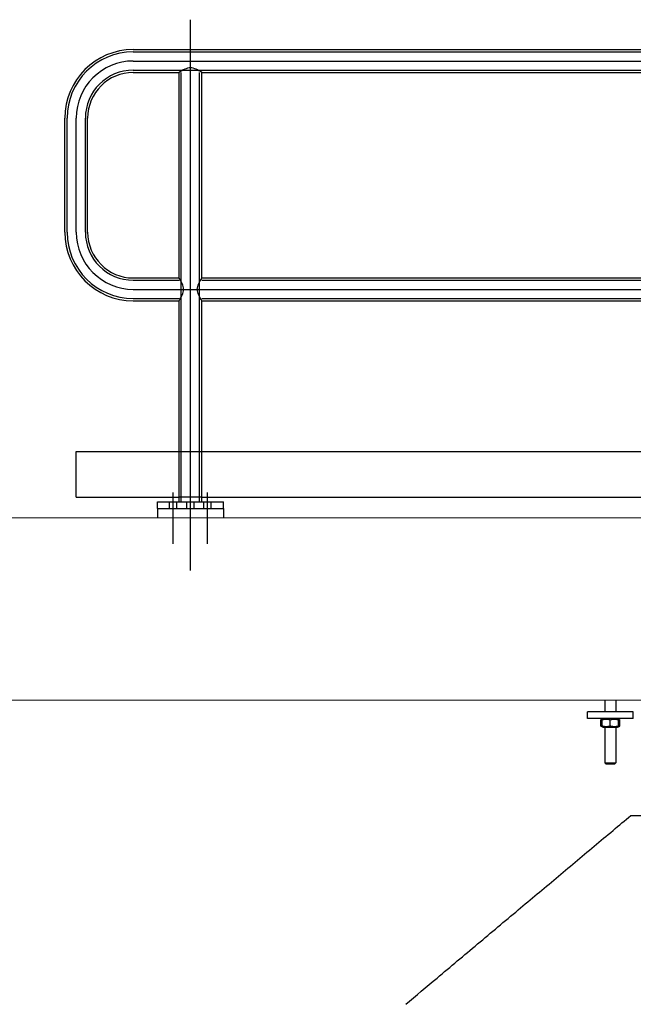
# Model space of a CAD drawing. Extents: x -89225 to 110569, y 13360 to 87647.
# Tile 17 of 256: x 5402 to 6745, y 19609 to 21766. Entities that reach past the tile are written whole.
import ezdxf

# ---------------------------------------------------------------- set-up
doc = ezdxf.new("R2010")
doc.units = 0
doc.layers.add('Beluchtingstank', color=253, linetype='Continuous')
doc.layers.add('INSTALLATIE', color=6, linetype='Continuous')

# ---------------------------------------------------------------- blocks, each defined once
blk = doc.blocks.new('Leuningwerk')
for p, q in [((1099646, -920446.7), (1099646, -919240.6)), ((1099521, -919306.1), (1104271, -919306.1)), ((1099521, -919311.1), (1104271, -919311.1)), ((1099521, -919331.1), (1104271, -919331.1)), ((1099521, -919351.1), (1104271, -919351.1)), ((1099521, -919356.1), (1099621, -919356.1)), ((1099621, -919806.1), (1099621, -919356.1)), ((1099626, -920296.1), (1099626, -919356.1)), ((1099666, -920296.1), (1099666, -919356.1)), ((1099671, -919806.1), (1099671, -919356.1)), ((1099671, -919356.1), (1100746, -919356.1)), ((1099371, -919706.1), (1099371, -919456.1)), ((1099376, -919706.1), (1099376, -919456.1)), ((1099396, -919706.1), (1099396, -919456.1)), ((1099416, -919706.1), (1099416, -919456.1)), ((1099421, -919706.1), (1099421, -919456.1)), ((1099521, -919806.1), (1099621, -919806.1)), ((1099521, -919811.1), (1099621, -919811.1)), ((1099671, -919806.1), (1100746, -919806.1)), ((1099671, -919811.1), (1100749, -919811.1)), ((1099521, -919831.1), (1104271, -919831.1)), ((1099521, -919851.1), (1099621, -919851.1)), ((1099521, -919856.1), (1099621, -919856.1)), ((1099621, -920296.1), (1099621, -919856.1)), ((1099671, -919851.1), (1100749, -919851.1)), ((1099671, -920296.1), (1099671, -919856.1)), ((1099671, -919856.1), (1100746, -919856.1)), ((1099396, -920186.1), (1099621, -920186.1)), ((1099396, -920286.1), (1099396, -920186.1)), ((1099621, -920186.1), (1099671, -920186.1)), ((1099671, -920186.1), (1100746, -920186.1)), ((1099608.5, -920388.2), (1099608.5, -920276.2)), ((1099683.5, -920388.2), (1099683.5, -920276.2)), ((1099396, -920286.1), (1099621, -920286.1)), ((1099573.6, -920296.1), (1099718.5, -920296.1)), ((1099573.6, -920311.1), (1099573.6, -920296.1)), ((1099600.5, -920311.1), (1099600.5, -920296.1)), ((1099616.5, -920311.1), (1099616.5, -920296.1)), ((1099671, -920286.1), (1099621, -920286.1)), ((1099638, -920311.1), (1099638, -920296.1)), ((1099654, -920311.1), (1099654, -920296.1)), ((1099671, -920286.1), (1100746, -920286.1)), ((1099675.5, -920311.1), (1099675.5, -920296.1)), ((1099691.5, -920311.1), (1099691.5, -920296.1)), ((1099718.5, -920311.1), (1099718.5, -920296.1)), ((1099573.6, -920311.1), (1099718.5, -920311.1))]:
    blk.add_line(p, q)
for centre, radius, start, end in [((1099521, -919456.1), 150, 90, 180), ((1099521, -919456.1), 145, 90, 180), ((1099521, -919456.1), 125, 90, 180), ((1099521, -919456.1), 105, 90, 180), ((1099521, -919456.1), 100, 90, 180), ((1099521, -919706.1), 150, 180, 270), ((1099521, -919706.1), 145, 180, 270), ((1099521, -919706.1), 125, 180, 270), ((1099521, -919706.1), 105, 180, 270), ((1099521, -919706.1), 100, 180, 270)]:
    blk.add_arc(centre, radius, start, end)
for points in [[(1099671, -919356.1), (1099646, -919346.1), (1099621, -919356.1)], [(1099621, -919856.1), (1099631, -919831.1), (1099621, -919806.1)], [(1099671, -919856.1), (1099661, -919831.1), (1099671, -919806.1)]]:
    blk.add_spline(points, degree=3)

msp = doc.modelspace()

# ---------------------------------------------------------------- linework, layer by layer
at = {"layer": 'Beluchtingstank', "lineweight": 9}
for p, q in [((11464.7, 20675.1), (2578.1, 20675.1)), ((2349.9, 20275.1), (11164.7, 20275.1))]:
    msp.add_line(p, q, dxfattribs=at)
at = {"layer": 'INSTALLATIE'}
for p, q in [((5703.3, 20695.1), (5703.3, 20675.1)), ((5848.1, 20695.1), (5848.1, 20675.1)), ((6682.7, 20275.1), (6682.7, 20250.1)), ((6706.7, 20275.1), (6706.7, 20250.1)), ((6744.7, 20250.1), (6644.7, 20250.1)), ((6644.7, 20235.1), (6644.7, 20250.1)), ((6744.7, 20235.1), (6744.7, 20250.1)), ((6744.7, 20235.1), (6644.7, 20235.1)), ((6676.7, 20234.1), (6673.9, 20232.5)), ((6673.9, 20218.8), (6673.9, 20232.5)), ((6678.5, 20235.1), (6676.7, 20234.1)), ((6676.7, 20234.1), (6676.7, 20232.5)), ((6676.7, 20218.8), (6676.7, 20232.5)), ((6694.7, 20218.8), (6694.7, 20232.5)), ((6710.9, 20235.1), (6712.7, 20234.1)), ((6712.7, 20234.1), (6715.5, 20232.5)), ((6712.7, 20232.5), (6712.7, 20234.1)), ((6712.7, 20218.8), (6712.7, 20232.5)), ((6715.5, 20218.8), (6715.5, 20232.5)), ((6676.7, 20217.2), (6673.9, 20218.8)), ((6676.7, 20218.8), (6676.7, 20217.2)), ((6678.5, 20216.1), (6676.7, 20217.2)), ((6678.5, 20216.1), (6710.9, 20216.1)), ((6682.7, 20216.1), (6682.7, 20138.1)), ((6706.7, 20216.1), (6706.7, 20138.1)), ((6710.9, 20216.1), (6712.7, 20217.2)), ((6712.7, 20217.2), (6715.5, 20218.8)), ((6712.7, 20217.2), (6712.7, 20218.8)), ((6682.7, 20138.1), (6706.7, 20138.1)), ((6684.7, 20136.1), (6682.7, 20138.1)), ((6684.7, 20136.1), (6704.7, 20136.1)), ((6704.7, 20136.1), (6706.7, 20138.1)), ((6739.7, 20022.9), (7349.7, 20022.9))]:
    msp.add_line(p, q, dxfattribs=at)
for points, knots in [([(6673.9, 20232.5), (6674.1, 20232.6), (6674.3, 20232.7), (6674.6, 20232.8), (6674.8, 20232.9), (6675, 20233.1), (6675.2, 20233.2), (6675.4, 20233.3), (6675.6, 20233.3), (6675.8, 20233.4), (6675.9, 20233.5), (6676.1, 20233.5), (6676.2, 20233.6), (6676.3, 20233.6), (6676.4, 20233.6), (6676.5, 20233.7), (6676.6, 20233.7), (6676.6, 20233.7), (6676.7, 20233.7)], [0, 0, 0, 0, 1.317758, 1.317758, 1.317758, 2.637165, 2.637165, 2.637165, 3.956986, 3.956986, 3.956986, 4.616748, 4.616748, 4.616748, 5.276294, 5.276294, 5.276294, 5.71, 5.71, 5.71, 5.71]), ([(6676.7, 20232.5), (6677.1, 20232.6), (6677.4, 20232.7), (6677.8, 20232.8), (6678.2, 20232.9), (6678.5, 20233.1), (6678.9, 20233.2), (6679.3, 20233.3), (6679.7, 20233.3), (6680, 20233.4), (6680.4, 20233.5), (6680.8, 20233.6), (6681.2, 20233.7), (6681.3, 20233.7), (6681.5, 20233.7), (6681.7, 20233.8), (6681.9, 20233.8), (6682.1, 20233.8), (6682.3, 20233.8), (6682.5, 20233.9), (6682.7, 20233.9), (6682.9, 20233.9), (6683, 20233.9), (6683.2, 20234), (6683.4, 20234), (6683.6, 20234), (6683.8, 20234), (6684, 20234), (6684.2, 20234), (6684.4, 20234.1), (6684.6, 20234.1), (6684.8, 20234.1), (6684.9, 20234.1), (6685.1, 20234.1), (6685.3, 20234.1), (6685.5, 20234.1), (6685.7, 20234.1), (6685.9, 20234.1), (6686.1, 20234.1), (6686.3, 20234.1), (6686.5, 20234.1), (6686.7, 20234.1), (6686.8, 20234.1), (6687, 20234.1), (6687.2, 20234), (6687.4, 20234), (6687.6, 20234), (6687.8, 20234), (6688, 20234), (6688.2, 20234), (6688.4, 20233.9), (6688.6, 20233.9), (6688.7, 20233.9), (6688.9, 20233.9), (6689.1, 20233.8), (6689.3, 20233.8), (6689.5, 20233.8), (6689.7, 20233.8), (6689.9, 20233.7), (6690.1, 20233.7), (6690.3, 20233.7), (6690.4, 20233.6), (6690.6, 20233.6), (6690.8, 20233.6), (6691, 20233.5), (6691.2, 20233.5), (6691.4, 20233.4), (6691.8, 20233.3), (6692.1, 20233.3), (6692.5, 20233.2), (6692.9, 20233.1), (6693.2, 20232.9), (6693.6, 20232.8), (6694, 20232.7), (6694.3, 20232.6), (6694.7, 20232.5)], [0, 0, 0, 0, 1.318722, 1.318722, 1.318722, 2.636959, 2.636959, 2.636959, 3.9544, 3.9544, 3.9544, 5.271114, 5.271114, 5.271114, 5.930011, 5.930011, 5.930011, 6.58963, 6.58963, 6.58963, 7.24981, 7.24981, 7.24981, 7.910388, 7.910388, 7.910388, 8.571205, 8.571205, 8.571205, 9.232104, 9.232104, 9.232104, 9.892934, 9.892934, 9.892934, 10.553554, 10.553554, 10.553554, 11.213831, 11.213831, 11.213831, 11.873648, 11.873648, 11.873648, 12.5329, 12.5329, 12.5329, 13.191507, 13.191507, 13.191507, 13.849853, 13.849853, 13.849853, 14.508492, 14.508492, 14.508492, 15.16745, 15.16745, 15.16745, 15.826719, 15.826719, 15.826719, 16.486265, 16.486265, 16.486265, 17.146028, 17.146028, 17.146028, 18.465848, 18.465848, 18.465848, 19.785255, 19.785255, 19.785255, 21.103014, 21.103014, 21.103014, 21.103014]), ([(6694.7, 20232.5), (6695.1, 20232.6), (6695.4, 20232.7), (6695.8, 20232.8), (6696.2, 20232.9), (6696.5, 20233.1), (6696.9, 20233.2), (6697.3, 20233.3), (6697.7, 20233.3), (6698, 20233.4), (6698.2, 20233.5), (6698.4, 20233.5), (6698.6, 20233.6), (6698.8, 20233.6), (6699, 20233.6), (6699.2, 20233.7), (6699.3, 20233.7), (6699.5, 20233.7), (6699.7, 20233.8), (6699.9, 20233.8), (6700.1, 20233.8), (6700.3, 20233.8), (6700.5, 20233.9), (6700.7, 20233.9), (6700.9, 20233.9), (6701, 20233.9), (6701.2, 20234), (6701.4, 20234), (6701.6, 20234), (6701.8, 20234), (6702, 20234), (6702.2, 20234), (6702.4, 20234.1), (6702.6, 20234.1), (6702.8, 20234.1), (6702.9, 20234.1), (6703.1, 20234.1), (6703.3, 20234.1), (6703.5, 20234.1), (6703.7, 20234.1), (6703.9, 20234.1), (6704.1, 20234.1), (6704.3, 20234.1), (6704.5, 20234.1), (6704.7, 20234.1), (6704.8, 20234.1), (6705, 20234.1), (6705.2, 20234), (6705.4, 20234), (6705.6, 20234), (6705.8, 20234), (6706, 20234), (6706.2, 20234), (6706.4, 20233.9), (6706.6, 20233.9), (6706.7, 20233.9), (6706.9, 20233.9), (6707.1, 20233.8), (6707.3, 20233.8), (6707.5, 20233.8), (6707.7, 20233.8), (6707.9, 20233.7), (6708.1, 20233.7), (6708.3, 20233.7), (6708.6, 20233.6), (6709, 20233.5), (6709.4, 20233.4), (6709.8, 20233.3), (6710.1, 20233.3), (6710.5, 20233.2), (6710.9, 20233.1), (6711.2, 20232.9), (6711.6, 20232.8), (6712, 20232.7), (6712.3, 20232.6), (6712.7, 20232.5)], [0, 0, 0, 0, 1.317758, 1.317758, 1.317758, 2.637165, 2.637165, 2.637165, 3.956986, 3.956986, 3.956986, 4.616748, 4.616748, 4.616748, 5.276294, 5.276294, 5.276294, 5.935563, 5.935563, 5.935563, 6.594521, 6.594521, 6.594521, 7.253161, 7.253161, 7.253161, 7.911507, 7.911507, 7.911507, 8.570113, 8.570113, 8.570113, 9.229366, 9.229366, 9.229366, 9.889183, 9.889183, 9.889183, 10.54946, 10.54946, 10.54946, 11.21008, 11.21008, 11.21008, 11.87091, 11.87091, 11.87091, 12.531808, 12.531808, 12.531808, 13.192625, 13.192625, 13.192625, 13.853204, 13.853204, 13.853204, 14.513384, 14.513384, 14.513384, 15.173003, 15.173003, 15.173003, 15.8319, 15.8319, 15.8319, 17.148613, 17.148613, 17.148613, 18.466055, 18.466055, 18.466055, 19.784292, 19.784292, 19.784292, 21.103014, 21.103014, 21.103014, 21.103014]), ([(6712.7, 20233.7), (6712.8, 20233.7), (6712.8, 20233.7), (6712.9, 20233.7), (6713.1, 20233.6), (6713.4, 20233.5), (6713.6, 20233.4), (6713.8, 20233.3), (6714, 20233.3), (6714.2, 20233.2), (6714.4, 20233.1), (6714.6, 20232.9), (6714.9, 20232.8), (6715.1, 20232.7), (6715.3, 20232.6), (6715.5, 20232.5)], [15.392891, 15.392891, 15.392891, 15.392891, 15.8319, 15.8319, 15.8319, 17.148613, 17.148613, 17.148613, 18.466055, 18.466055, 18.466055, 19.784292, 19.784292, 19.784292, 21.103014, 21.103014, 21.103014, 21.103014]), ([(6676.7, 20217.5), (6676.6, 20217.6), (6676.6, 20217.6), (6676.5, 20217.6), (6676.4, 20217.6), (6676.3, 20217.7), (6676.2, 20217.7), (6676.1, 20217.8), (6675.9, 20217.8), (6675.8, 20217.8), (6675.6, 20217.9), (6675.4, 20218), (6675.2, 20218.1), (6675, 20218.2), (6674.8, 20218.3), (6674.6, 20218.4), (6674.3, 20218.5), (6674.1, 20218.7), (6673.9, 20218.8)], [15.393013, 15.393013, 15.393013, 15.393013, 15.826719, 15.826719, 15.826719, 16.486265, 16.486265, 16.486265, 17.146028, 17.146028, 17.146028, 18.465848, 18.465848, 18.465848, 19.785255, 19.785255, 19.785255, 21.103014, 21.103014, 21.103014, 21.103014]), ([(6694.7, 20218.8), (6694.3, 20218.7), (6694, 20218.5), (6693.6, 20218.4), (6693.2, 20218.3), (6692.9, 20218.2), (6692.5, 20218.1), (6692.1, 20218), (6691.8, 20217.9), (6691.4, 20217.8), (6691, 20217.8), (6690.6, 20217.7), (6690.3, 20217.6), (6690.1, 20217.6), (6689.9, 20217.5), (6689.7, 20217.5), (6689.5, 20217.5), (6689.3, 20217.4), (6689.1, 20217.4), (6688.9, 20217.4), (6688.7, 20217.4), (6688.6, 20217.3), (6688.4, 20217.3), (6688.2, 20217.3), (6688, 20217.3), (6687.8, 20217.3), (6687.6, 20217.3), (6687.4, 20217.2), (6687.2, 20217.2), (6687, 20217.2), (6686.8, 20217.2), (6686.7, 20217.2), (6686.5, 20217.2), (6686.3, 20217.2), (6686.1, 20217.2), (6685.9, 20217.2), (6685.7, 20217.2), (6685.5, 20217.2), (6685.3, 20217.2), (6685.1, 20217.2), (6684.9, 20217.2), (6684.8, 20217.2), (6684.6, 20217.2), (6684.4, 20217.2), (6684.2, 20217.2), (6684, 20217.2), (6683.8, 20217.3), (6683.6, 20217.3), (6683.4, 20217.3), (6683.2, 20217.3), (6683, 20217.3), (6682.9, 20217.3), (6682.7, 20217.4), (6682.5, 20217.4), (6682.3, 20217.4), (6682.1, 20217.4), (6681.9, 20217.5), (6681.7, 20217.5), (6681.5, 20217.5), (6681.3, 20217.6), (6681.2, 20217.6), (6681, 20217.6), (6680.8, 20217.7), (6680.6, 20217.7), (6680.4, 20217.8), (6680.2, 20217.8), (6680, 20217.8), (6679.7, 20217.9), (6679.3, 20218), (6678.9, 20218.1), (6678.5, 20218.2), (6678.2, 20218.3), (6677.8, 20218.4), (6677.4, 20218.5), (6677.1, 20218.7), (6676.7, 20218.8)], [0, 0, 0, 0, 1.318722, 1.318722, 1.318722, 2.636959, 2.636959, 2.636959, 3.9544, 3.9544, 3.9544, 5.271114, 5.271114, 5.271114, 5.930011, 5.930011, 5.930011, 6.58963, 6.58963, 6.58963, 7.24981, 7.24981, 7.24981, 7.910388, 7.910388, 7.910388, 8.571205, 8.571205, 8.571205, 9.232104, 9.232104, 9.232104, 9.892934, 9.892934, 9.892934, 10.553554, 10.553554, 10.553554, 11.213831, 11.213831, 11.213831, 11.873648, 11.873648, 11.873648, 12.5329, 12.5329, 12.5329, 13.191507, 13.191507, 13.191507, 13.849853, 13.849853, 13.849853, 14.508492, 14.508492, 14.508492, 15.16745, 15.16745, 15.16745, 15.826719, 15.826719, 15.826719, 16.486265, 16.486265, 16.486265, 17.146028, 17.146028, 17.146028, 18.465848, 18.465848, 18.465848, 19.785255, 19.785255, 19.785255, 21.103014, 21.103014, 21.103014, 21.103014]), ([(6712.7, 20218.8), (6712.3, 20218.7), (6712, 20218.5), (6711.6, 20218.4), (6711.2, 20218.3), (6710.9, 20218.2), (6710.5, 20218.1), (6710.1, 20218), (6709.8, 20217.9), (6709.4, 20217.8), (6709, 20217.8), (6708.6, 20217.7), (6708.3, 20217.6), (6708.1, 20217.6), (6707.9, 20217.5), (6707.7, 20217.5), (6707.5, 20217.5), (6707.3, 20217.4), (6707.1, 20217.4), (6706.9, 20217.4), (6706.7, 20217.4), (6706.6, 20217.3), (6706.4, 20217.3), (6706.2, 20217.3), (6706, 20217.3), (6705.8, 20217.3), (6705.6, 20217.3), (6705.4, 20217.2), (6705.2, 20217.2), (6705, 20217.2), (6704.8, 20217.2), (6704.7, 20217.2), (6704.5, 20217.2), (6704.3, 20217.2), (6704.1, 20217.2), (6703.9, 20217.2), (6703.7, 20217.2), (6703.5, 20217.2), (6703.3, 20217.2), (6703.1, 20217.2), (6702.9, 20217.2), (6702.8, 20217.2), (6702.6, 20217.2), (6702.4, 20217.2), (6702.2, 20217.2), (6702, 20217.2), (6701.8, 20217.3), (6701.6, 20217.3), (6701.4, 20217.3), (6701.2, 20217.3), (6701, 20217.3), (6700.9, 20217.3), (6700.7, 20217.4), (6700.5, 20217.4), (6700.3, 20217.4), (6700.1, 20217.4), (6699.9, 20217.5), (6699.7, 20217.5), (6699.5, 20217.5), (6699.3, 20217.6), (6699.2, 20217.6), (6699, 20217.6), (6698.8, 20217.7), (6698.6, 20217.7), (6698.4, 20217.8), (6698.2, 20217.8), (6698, 20217.8), (6697.7, 20217.9), (6697.3, 20218), (6696.9, 20218.1), (6696.5, 20218.2), (6696.2, 20218.3), (6695.8, 20218.4), (6695.4, 20218.5), (6695.1, 20218.7), (6694.7, 20218.8)], [0, 0, 0, 0, 1.318722, 1.318722, 1.318722, 2.636959, 2.636959, 2.636959, 3.9544, 3.9544, 3.9544, 5.271114, 5.271114, 5.271114, 5.930011, 5.930011, 5.930011, 6.58963, 6.58963, 6.58963, 7.24981, 7.24981, 7.24981, 7.910388, 7.910388, 7.910388, 8.571205, 8.571205, 8.571205, 9.232104, 9.232104, 9.232104, 9.892934, 9.892934, 9.892934, 10.553554, 10.553554, 10.553554, 11.213831, 11.213831, 11.213831, 11.873648, 11.873648, 11.873648, 12.5329, 12.5329, 12.5329, 13.191507, 13.191507, 13.191507, 13.849853, 13.849853, 13.849853, 14.508492, 14.508492, 14.508492, 15.16745, 15.16745, 15.16745, 15.826719, 15.826719, 15.826719, 16.486265, 16.486265, 16.486265, 17.146028, 17.146028, 17.146028, 18.465848, 18.465848, 18.465848, 19.785255, 19.785255, 19.785255, 21.103014, 21.103014, 21.103014, 21.103014]), ([(6715.5, 20218.8), (6715.3, 20218.7), (6715.1, 20218.5), (6714.9, 20218.4), (6714.6, 20218.3), (6714.4, 20218.2), (6714.2, 20218.1), (6714, 20218), (6713.8, 20217.9), (6713.6, 20217.8), (6713.5, 20217.8), (6713.4, 20217.8), (6713.2, 20217.7), (6713.1, 20217.7), (6713, 20217.6), (6712.9, 20217.6), (6712.8, 20217.6), (6712.8, 20217.6), (6712.7, 20217.5)], [0, 0, 0, 0, 1.317758, 1.317758, 1.317758, 2.637165, 2.637165, 2.637165, 3.956986, 3.956986, 3.956986, 4.616748, 4.616748, 4.616748, 5.276294, 5.276294, 5.276294, 5.71, 5.71, 5.71, 5.71]), ([(6246.9, 19609.4), (6269.7, 19628.6), (6292.6, 19647.8), (6345.1, 19691.9), (6374.7, 19716.7), (6434, 19766.5), (6463.6, 19791.3), (6520.9, 19839.4), (6548.6, 19862.6), (6590.1, 19897.5), (6603.9, 19909.1), (6631.6, 19932.3), (6645.5, 19943.9), (6673.1, 19967.1), (6687, 19978.7), (6713.8, 20001.2), (6726.7, 20012.1), (6739.7, 20022.9)], [1535.238355, 1535.238355, 1535.238355, 1535.238355, 1624.782629, 1624.782629, 1740.843527, 1740.843527, 1856.898772, 1856.898772, 1965.268684, 1965.268684, 2019.454012, 2019.454012, 2073.638631, 2073.638631, 2127.823167, 2127.823167, 2178.565746, 2178.565746, 2178.565746, 2178.565746])]:
    msp.add_open_spline(points, degree=3, knots=knots, dxfattribs=at)

# ---------------------------------------------------------------- block references
msp.add_blockref('Leuningwerk', (-1093870.3, 941006.2), dxfattribs=at)

doc.saveas('drawing.dxf')
